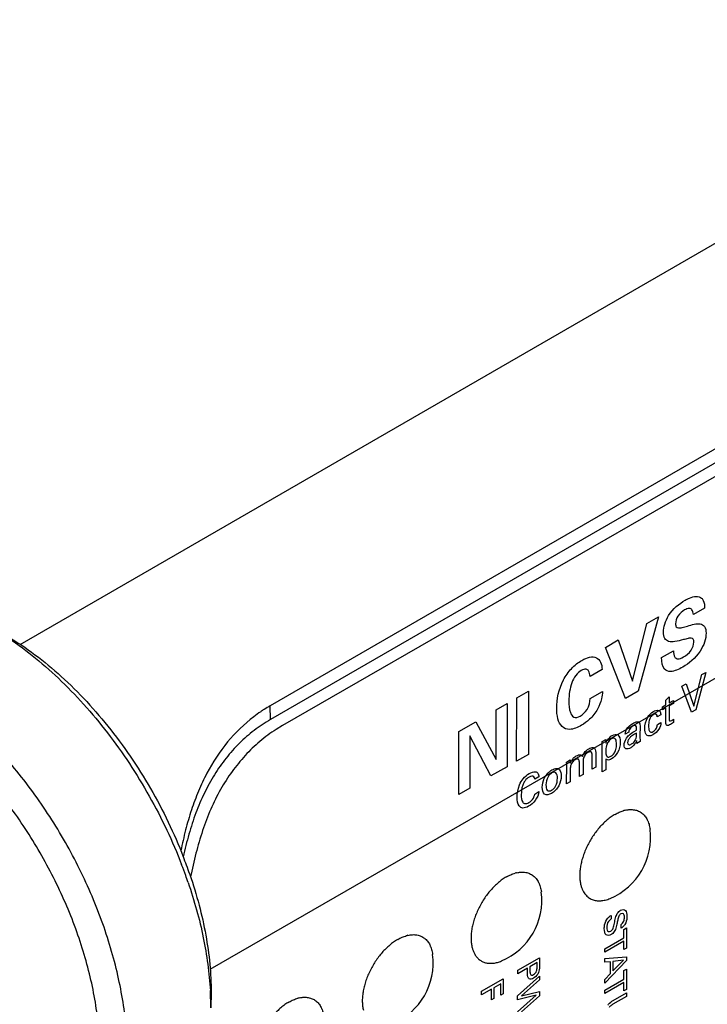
# Model space of a CAD drawing. Header units: inches. Extents: x 0 to 34, y 0 to 22.
# Tile 21 of 74: x 4.7 to 5.6, y 15.3 to 16.5. Entities that reach past the tile are written whole.
import ezdxf

# ---------------------------------------------------------------- set-up
doc = ezdxf.new("R2010")
doc.units = ezdxf.units.IN
doc.header["$LTSCALE"] = 1.87
doc.header["$MEASUREMENT"] = 0
doc.layers.get('0').update_dxf_attribs({"linetype": 'CONTINUOUS'})
doc.layers.add('02___PRT_ALL_AXES', color=7, linetype='CONTINUOUS')

msp = doc.modelspace()

# ---------------------------------------------------------------- linework, layer by layer
at = {"color": 7, "linetype": 'CONTINUOUS'}
for p, q in [((4.6959, 15.7209), (6.1032, 16.5334)), ((6.0783, 16.2513), (5.0211, 15.641)), ((6.0786, 16.2334), (5.0215, 15.6231)), ((6.0765, 16.2133), (5.037, 15.6152)), ((5.0215, 15.6231), (5.0211, 15.641)), ((5.037, 15.6152), (5.0289, 15.6103)), ((4.9163, 15.4222), (4.9165, 15.4214)), ((4.9442, 15.2683), (4.9438, 15.2481))]:
    msp.add_line(p, q, dxfattribs=at)
at = {"color": 40, "linetype": 'CONTINUOUS'}
for p, q in [((5.5862, 15.7681), (5.5716, 15.7597)), ((5.5261, 15.7567), (5.4999, 15.66)), ((5.5111, 15.748), (5.5261, 15.7567)), ((5.4923, 15.673), (5.5111, 15.748)), ((5.4572, 15.717), (5.4738, 15.7266)), ((5.4832, 15.6504), (5.4572, 15.717)), ((5.4738, 15.7266), (5.4923, 15.673)), ((5.5303, 15.7037), (5.5459, 15.7126)), ((5.4528, 15.6881), (5.4373, 15.6791)), ((5.5721, 15.6404), (5.5827, 15.6816)), ((5.5877, 15.6844), (5.5746, 15.6359)), ((5.5827, 15.6816), (5.5877, 15.6844)), ((5.5566, 15.6665), (5.562, 15.6697)), ((5.5691, 15.6328), (5.5566, 15.6665)), ((5.562, 15.6697), (5.5721, 15.6404)), ((5.3417, 15.5689), (5.3418, 15.6512)), ((5.3418, 15.6512), (5.357, 15.6599)), ((5.357, 15.6599), (5.3569, 15.5777)), ((5.4373, 15.6505), (5.4533, 15.6597)), ((5.4999, 15.66), (5.4832, 15.6504)), ((5.5357, 15.6481), (5.5403, 15.6525)), ((5.5403, 15.6525), (5.5403, 15.6448)), ((5.3152, 15.6356), (5.3293, 15.6438)), ((5.3293, 15.6438), (5.3292, 15.5618)), ((5.5313, 15.6396), (5.5357, 15.6422)), ((5.5313, 15.6357), (5.5313, 15.6396)), ((5.5357, 15.6382), (5.5313, 15.6357)), ((5.5356, 15.6192), (5.5357, 15.6382)), ((5.5357, 15.6422), (5.5357, 15.6481)), ((5.5458, 15.644), (5.5402, 15.6409)), ((5.5402, 15.6409), (5.5402, 15.6238)), ((5.5403, 15.6448), (5.5458, 15.648)), ((5.5458, 15.648), (5.5458, 15.644)), ((5.3151, 15.5711), (5.3152, 15.6356)), ((5.5292, 15.6292), (5.5246, 15.6265)), ((5.5746, 15.6359), (5.5691, 15.6328)), ((5.2665, 15.6076), (5.2885, 15.6203)), ((5.2885, 15.6203), (5.3151, 15.5711)), ((5.5022, 15.6151), (5.502, 15.6013)), ((5.5248, 15.6167), (5.5294, 15.6194)), ((5.5457, 15.6193), (5.5419, 15.6167)), ((5.5435, 15.6219), (5.5457, 15.6234)), ((5.5457, 15.6234), (5.5457, 15.6193)), ((5.2664, 15.5256), (5.2665, 15.6076)), ((5.2809, 15.6019), (5.2808, 15.5339)), ((5.3083, 15.5497), (5.2809, 15.6019)), ((5.4876, 15.6068), (5.483, 15.6041)), ((5.4944, 15.6075), (5.4977, 15.6092)), ((5.4977, 15.6055), (5.495, 15.6042)), ((5.502, 15.6013), (5.5024, 15.5944)), ((5.4529, 15.5944), (5.4576, 15.5971)), ((5.4531, 15.5898), (5.4529, 15.5944)), ((5.453, 15.555), (5.4531, 15.5898)), ((5.4576, 15.5971), (5.4577, 15.5924)), ((5.5024, 15.5944), (5.4982, 15.592)), ((5.3569, 15.5777), (5.3417, 15.5689)), ((5.4399, 15.5584), (5.4399, 15.5767)), ((5.4446, 15.5802), (5.4445, 15.5611)), ((5.3292, 15.5618), (5.3083, 15.5497)), ((5.4067, 15.5678), (5.4114, 15.5705)), ((5.4068, 15.5641), (5.4067, 15.5678)), ((5.4067, 15.5393), (5.4068, 15.5641)), ((5.4114, 15.5705), (5.4114, 15.5663)), ((5.4233, 15.5489), (5.4233, 15.5677)), ((5.428, 15.5675), (5.428, 15.5516)), ((5.4445, 15.5611), (5.4399, 15.5584)), ((5.4576, 15.5718), (5.4576, 15.5576)), ((5.3707, 15.5485), (5.3654, 15.5455)), ((5.4114, 15.5582), (5.4114, 15.542)), ((5.428, 15.5516), (5.4233, 15.5489)), ((5.4576, 15.5576), (5.453, 15.555)), ((5.4114, 15.542), (5.4067, 15.5393)), ((5.2808, 15.5339), (5.2664, 15.5256)), ((5.3652, 15.5262), (5.3706, 15.5293)), ((5.4646, 15.3684), (5.4646, 15.3637)), ((5.4776, 15.3517), (5.4776, 15.3565)), ((5.4813, 15.3502), (5.4846, 15.3522)), ((5.4813, 15.3393), (5.4813, 15.3502)), ((5.4846, 15.3522), (5.4846, 15.3257)), ((5.4563, 15.3249), (5.4813, 15.3393)), ((5.4813, 15.3348), (5.4563, 15.3204)), ((5.4813, 15.3238), (5.4813, 15.3348)), ((5.4563, 15.3204), (5.4563, 15.3249)), ((5.4846, 15.3257), (5.4813, 15.3238)), ((5.3431, 15.297), (5.3714, 15.3133)), ((5.3682, 15.307), (5.359, 15.3016)), ((5.3682, 15.3006), (5.3682, 15.307)), ((5.3714, 15.3133), (5.3714, 15.3023)), ((5.4846, 15.3097), (5.4562, 15.2802)), ((5.4563, 15.3121), (5.4846, 15.3146)), ((5.4563, 15.3074), (5.4563, 15.3121)), ((5.4636, 15.3081), (5.4563, 15.3074)), ((5.4636, 15.2929), (5.4636, 15.3081)), ((5.4668, 15.2961), (5.4807, 15.3101)), ((5.4807, 15.3101), (5.4668, 15.3085)), ((5.4668, 15.3085), (5.4668, 15.2961)), ((5.4846, 15.3146), (5.4846, 15.3097)), ((5.3557, 15.2997), (5.3431, 15.2925)), ((5.3431, 15.2925), (5.3431, 15.297)), ((5.3557, 15.2944), (5.3557, 15.2997)), ((5.359, 15.3016), (5.359, 15.2962)), ((5.4562, 15.2851), (5.4636, 15.2929)), ((5.4812, 15.2965), (5.4846, 15.2985)), ((5.4812, 15.2856), (5.4812, 15.2965)), ((5.4846, 15.2985), (5.4845, 15.272)), ((5.2959, 15.2696), (5.3243, 15.2859)), ((5.3209, 15.2793), (5.3121, 15.2742)), ((5.3209, 15.2644), (5.3209, 15.2793)), ((5.3243, 15.2859), (5.3242, 15.2664)), ((5.343, 15.2636), (5.3714, 15.2892)), ((5.3714, 15.2844), (5.348, 15.2639)), ((5.3714, 15.2892), (5.3714, 15.2844)), ((5.4562, 15.2712), (5.4812, 15.2856)), ((5.4562, 15.2802), (5.4562, 15.2851)), ((5.4812, 15.2811), (5.4562, 15.2667)), ((5.4812, 15.2701), (5.4812, 15.2811)), ((5.3088, 15.2723), (5.2959, 15.2649)), ((5.2959, 15.2649), (5.2959, 15.2696)), ((5.3088, 15.2583), (5.3088, 15.2723)), ((5.3121, 15.2742), (5.3121, 15.2602)), ((5.348, 15.2639), (5.3714, 15.2695)), ((5.3714, 15.2695), (5.3713, 15.2639)), ((5.4562, 15.2667), (5.4562, 15.2712)), ((5.4672, 15.2575), (5.4845, 15.2675)), ((5.4845, 15.272), (5.4812, 15.2701)), ((5.4845, 15.2675), (5.4845, 15.2629)), ((5.3121, 15.2602), (5.3088, 15.2583)), ((5.3242, 15.2664), (5.3209, 15.2644)), ((5.3672, 15.2645), (5.343, 15.2587)), ((5.343, 15.243), (5.3672, 15.2645)), ((5.343, 15.2587), (5.343, 15.2636)), ((5.3713, 15.2639), (5.3478, 15.2429)), ((5.4845, 15.2629), (5.467, 15.2528))]:
    msp.add_line(p, q, dxfattribs=at)
at = {"color": 7, "linetype": 'CONTINUOUS'}
for centre, radius, start, end in [((5.112, 15.481), 0.1839, 119.5912, 122.4562), ((5.1165, 15.4742), 0.1921, 124.1061, 127.4055), ((5.1139, 15.478), 0.1876, 122.4527, 124.0989), ((4.301, 15.2007), 0.6484, 19.7887, 21.1115), ((4.3425, 15.2246), 0.6069, 18.9972, 21.2627), ((4.3125, 15.2049), 0.6362, 18.9146, 19.7857), ((4.5256, 15.2471), 0.4182, 2.9, 3.1508), ((4.543, 15.2479), 0.4008, 0.035, 2.9109)]:
    msp.add_arc(centre, radius, start, end, dxfattribs=at)
at = {"color": 40, "linetype": 'CONTINUOUS'}
for points, knots in [([(5.5608, 15.7783), (5.5627, 15.7794), (5.5704, 15.7834), (5.5785, 15.7842), (5.5822, 15.781)], [0, 0, 0, 0, 0.245074, 1, 1, 1, 1]), ([(5.5822, 15.781), (5.5831, 15.7802), (5.5856, 15.7769), (5.5862, 15.7718), (5.5862, 15.7681)], [0, 0, 0, 0, 0.324226, 1, 1, 1, 1]), ([(5.5326, 15.7368), (5.5326, 15.74), (5.5337, 15.7473), (5.5417, 15.7648), (5.5533, 15.774), (5.5608, 15.7783)], [0, 0, 0, 0, 0.214984, 0.432856, 1, 1, 1, 1]), ([(5.5716, 15.7597), (5.5714, 15.7621), (5.5705, 15.7661), (5.566, 15.7683), (5.5622, 15.7668), (5.5601, 15.7656)], [0, 0, 0, 0, 0.374963, 0.638684, 1, 1, 1, 1]), ([(5.5601, 15.7656), (5.5571, 15.7639), (5.551, 15.759), (5.5484, 15.7507), (5.5484, 15.7477)], [0, 0, 0, 0, 0.537039, 1, 1, 1, 1]), ([(5.5484, 15.7477), (5.5484, 15.7461), (5.5489, 15.7431), (5.5525, 15.7419), (5.5576, 15.7429), (5.5615, 15.7441), (5.5638, 15.7447)], [0, 0, 0, 0, 0.205126, 0.399498, 0.6559, 1, 1, 1, 1]), ([(5.5638, 15.7447), (5.5668, 15.7456), (5.5726, 15.7473), (5.5806, 15.7482), (5.587, 15.7449), (5.5881, 15.7389), (5.5881, 15.7355)], [0, 0, 0, 0, 0.269839, 0.517906, 0.744709, 1, 1, 1, 1]), ([(5.5587, 15.727), (5.555, 15.7259), (5.5482, 15.7242), (5.5395, 15.7239), (5.5336, 15.7279), (5.5326, 15.7336), (5.5326, 15.7368)], [0, 0, 0, 0, 0.318598, 0.570257, 0.779285, 1, 1, 1, 1]), ([(5.5881, 15.7355), (5.5881, 15.7319), (5.5868, 15.7239), (5.5776, 15.7056), (5.5656, 15.6959), (5.5578, 15.6914)], [0, 0, 0, 0, 0.218797, 0.4411, 1, 1, 1, 1]), ([(5.5722, 15.7237), (5.5722, 15.7252), (5.5718, 15.728), (5.5687, 15.7295), (5.5642, 15.7286), (5.5607, 15.7275), (5.5587, 15.727)], [0, 0, 0, 0, 0.216879, 0.411606, 0.662281, 1, 1, 1, 1]), ([(5.5587, 15.7045), (5.5621, 15.7065), (5.5688, 15.7114), (5.5722, 15.7206), (5.5722, 15.7237)], [0, 0, 0, 0, 0.55831, 1, 1, 1, 1]), ([(5.4264, 15.7001), (5.4331, 15.7039), (5.4471, 15.7079), (5.4528, 15.6953), (5.4528, 15.6881)], [0, 0, 0, 0, 0.519401, 1, 1, 1, 1]), ([(5.5578, 15.6914), (5.5525, 15.6883), (5.5433, 15.6841), (5.5316, 15.6878), (5.5304, 15.6979), (5.5303, 15.7037)], [0, 0, 0, 0, 0.383404, 0.636891, 1, 1, 1, 1]), ([(5.5459, 15.7126), (5.5458, 15.7095), (5.5462, 15.7041), (5.5515, 15.7011), (5.5561, 15.703), (5.5587, 15.7045)], [0, 0, 0, 0, 0.382377, 0.637235, 1, 1, 1, 1]), ([(5.3938, 15.6381), (5.3938, 15.6491), (5.3975, 15.6686), (5.4128, 15.6904), (5.4218, 15.6974), (5.4264, 15.7001)], [0, 0, 0, 0, 0.518129, 0.749842, 1, 1, 1, 1]), ([(5.4258, 15.6869), (5.4233, 15.6855), (5.418, 15.6809), (5.4128, 15.6703), (5.4102, 15.6589), (5.4097, 15.6512), (5.4097, 15.6472)], [0, 0, 0, 0, 0.220532, 0.440099, 0.69859, 1, 1, 1, 1]), ([(5.4373, 15.6791), (5.437, 15.6818), (5.4362, 15.6862), (5.4319, 15.6895), (5.4279, 15.6881), (5.4258, 15.6869)], [0, 0, 0, 0, 0.395536, 0.663604, 1, 1, 1, 1]), ([(5.4533, 15.6597), (5.4532, 15.6566), (5.4526, 15.6492), (5.4493, 15.641), (5.4469, 15.6368)], [0, 0, 0, 0, 0.429241, 1, 1, 1, 1]), ([(5.4262, 15.6156), (5.4209, 15.6126), (5.4111, 15.6087), (5.3966, 15.614), (5.3938, 15.6284), (5.3938, 15.6381)], [0, 0, 0, 0, 0.290828, 0.529577, 1, 1, 1, 1]), ([(5.4097, 15.6472), (5.4097, 15.6419), (5.4103, 15.6335), (5.4152, 15.6249), (5.4215, 15.6258), (5.4245, 15.6276)], [0, 0, 0, 0, 0.438692, 0.71037, 1, 1, 1, 1]), ([(5.4245, 15.6276), (5.4276, 15.6294), (5.4349, 15.6363), (5.4372, 15.6462), (5.4373, 15.6505)], [0, 0, 0, 0, 0.455451, 1, 1, 1, 1]), ([(5.4469, 15.6368), (5.4441, 15.6318), (5.4373, 15.6231), (5.4297, 15.6177), (5.4262, 15.6156)], [0, 0, 0, 0, 0.534546, 1, 1, 1, 1]), ([(5.5084, 15.6117), (5.5084, 15.616), (5.5102, 15.6254), (5.517, 15.632), (5.5196, 15.6335)], [0, 0, 0, 0, 0.583829, 1, 1, 1, 1]), ([(5.5197, 15.6296), (5.5184, 15.6289), (5.5158, 15.6266), (5.5135, 15.6209), (5.5133, 15.6173), (5.5133, 15.6152)], [0, 0, 0, 0, 0.307108, 0.571956, 1, 1, 1, 1]), ([(5.5196, 15.6335), (5.5201, 15.6338), (5.5229, 15.6352), (5.5258, 15.6355), (5.5272, 15.6344)], [0, 0, 0, 0, 0.187904, 1, 1, 1, 1]), ([(5.5246, 15.6265), (5.5245, 15.6277), (5.5241, 15.6306), (5.5212, 15.6305), (5.5197, 15.6296)], [0, 0, 0, 0, 0.402102, 1, 1, 1, 1]), ([(5.5272, 15.6344), (5.5276, 15.6341), (5.5288, 15.6328), (5.5291, 15.6307), (5.5292, 15.6292)], [0, 0, 0, 0, 0.317782, 1, 1, 1, 1]), ([(5.4926, 15.6144), (5.491, 15.6136), (5.4882, 15.611), (5.4876, 15.6078), (5.4876, 15.6068)], [0, 0, 0, 0, 0.639192, 1, 1, 1, 1]), ([(5.4927, 15.6181), (5.4936, 15.6186), (5.4967, 15.6202), (5.5003, 15.6207), (5.5014, 15.619)], [0, 0, 0, 0, 0.279791, 1, 1, 1, 1]), ([(5.4977, 15.6092), (5.4977, 15.61), (5.4977, 15.6121), (5.4976, 15.6144), (5.4968, 15.615)], [0, 0, 0, 0, 0.357168, 1, 1, 1, 1]), ([(5.5014, 15.619), (5.5016, 15.6187), (5.5021, 15.6176), (5.5022, 15.6161), (5.5022, 15.6151)], [0, 0, 0, 0, 0.295152, 1, 1, 1, 1]), ([(5.5133, 15.6152), (5.5133, 15.6126), (5.5134, 15.6087), (5.5162, 15.6062), (5.5183, 15.6069), (5.5194, 15.6075)], [0, 0, 0, 0, 0.534177, 0.756826, 1, 1, 1, 1]), ([(5.5294, 15.6194), (5.5293, 15.6167), (5.5272, 15.6097), (5.522, 15.6049), (5.5194, 15.6035)], [0, 0, 0, 0, 0.472747, 1, 1, 1, 1]), ([(5.5194, 15.6075), (5.5209, 15.6083), (5.5239, 15.6114), (5.5247, 15.6153), (5.5248, 15.6167)], [0, 0, 0, 0, 0.541842, 1, 1, 1, 1]), ([(5.5419, 15.6167), (5.5403, 15.6158), (5.5366, 15.6139), (5.5356, 15.6175), (5.5356, 15.6192)], [0, 0, 0, 0, 0.522616, 1, 1, 1, 1]), ([(5.5402, 15.6238), (5.5402, 15.6229), (5.5403, 15.6207), (5.5425, 15.6213), (5.5435, 15.6219)], [0, 0, 0, 0, 0.408444, 1, 1, 1, 1]), ([(5.4577, 15.5924), (5.4582, 15.5938), (5.4604, 15.598), (5.4638, 15.6011), (5.4661, 15.6024)], [0, 0, 0, 0, 0.313261, 1, 1, 1, 1]), ([(5.4661, 15.6024), (5.4687, 15.6039), (5.4751, 15.6047), (5.4764, 15.5976), (5.4764, 15.5936)], [0, 0, 0, 0, 0.429154, 1, 1, 1, 1]), ([(5.4815, 15.5898), (5.4815, 15.5905), (5.4817, 15.5939), (5.4838, 15.5982), (5.4858, 15.6007)], [0, 0, 0, 0, 0.193714, 1, 1, 1, 1]), ([(5.483, 15.6041), (5.483, 15.6045), (5.4832, 15.6065), (5.4838, 15.6088), (5.4847, 15.6105)], [0, 0, 0, 0, 0.207696, 1, 1, 1, 1]), ([(5.4858, 15.6007), (5.4865, 15.6015), (5.4893, 15.6043), (5.4922, 15.6062), (5.4944, 15.6075)], [0, 0, 0, 0, 0.268007, 1, 1, 1, 1]), ([(5.495, 15.6042), (5.4933, 15.6032), (5.4906, 15.6014), (5.487, 15.5974), (5.4861, 15.5945), (5.4861, 15.5933)], [0, 0, 0, 0, 0.458405, 0.72489, 1, 1, 1, 1]), ([(5.4965, 15.5974), (5.4967, 15.5979), (5.4977, 15.6008), (5.4976, 15.6035), (5.4977, 15.6055)], [0, 0, 0, 0, 0.206406, 1, 1, 1, 1]), ([(5.5113, 15.6025), (5.5109, 15.6028), (5.5089, 15.6048), (5.5084, 15.6085), (5.5084, 15.6117)], [0, 0, 0, 0, 0.183484, 1, 1, 1, 1]), ([(5.5194, 15.6035), (5.5189, 15.6032), (5.516, 15.6017), (5.5129, 15.6014), (5.5113, 15.6025)], [0, 0, 0, 0, 0.18252, 1, 1, 1, 1]), ([(5.4355, 15.5852), (5.4376, 15.5863), (5.4426, 15.5881), (5.4446, 15.5832), (5.4446, 15.5802)], [0, 0, 0, 0, 0.43825, 1, 1, 1, 1]), ([(5.4648, 15.5978), (5.4634, 15.5969), (5.4605, 15.5945), (5.4577, 15.5881), (5.4575, 15.5842), (5.4575, 15.5819)], [0, 0, 0, 0, 0.317105, 0.57799, 1, 1, 1, 1]), ([(5.4716, 15.5912), (5.4716, 15.5936), (5.4713, 15.5973), (5.4682, 15.5992), (5.466, 15.5984), (5.4648, 15.5978)], [0, 0, 0, 0, 0.497636, 0.728415, 1, 1, 1, 1]), ([(5.4764, 15.5936), (5.4764, 15.5895), (5.4748, 15.5804), (5.468, 15.5735), (5.4652, 15.5719)], [0, 0, 0, 0, 0.556725, 1, 1, 1, 1]), ([(5.4696, 15.5811), (5.47, 15.5821), (5.4713, 15.5856), (5.4716, 15.589), (5.4716, 15.5912)], [0, 0, 0, 0, 0.277852, 1, 1, 1, 1]), ([(5.4902, 15.5864), (5.4879, 15.5851), (5.4833, 15.5836), (5.4815, 15.5877), (5.4815, 15.5898)], [0, 0, 0, 0, 0.54735, 1, 1, 1, 1]), ([(5.4861, 15.5933), (5.4861, 15.5921), (5.487, 15.5897), (5.4898, 15.5904), (5.4912, 15.5913)], [0, 0, 0, 0, 0.398667, 1, 1, 1, 1]), ([(5.4978, 15.596), (5.4969, 15.5937), (5.4946, 15.5895), (5.4914, 15.5872), (5.4902, 15.5864)], [0, 0, 0, 0, 0.585625, 1, 1, 1, 1]), ([(5.4912, 15.5913), (5.4918, 15.5916), (5.4938, 15.5929), (5.4957, 15.5955), (5.4965, 15.5974)], [0, 0, 0, 0, 0.275887, 1, 1, 1, 1]), ([(5.4114, 15.5663), (5.4123, 15.5686), (5.4147, 15.5727), (5.4179, 15.575), (5.4192, 15.5757)], [0, 0, 0, 0, 0.580851, 1, 1, 1, 1]), ([(5.4192, 15.5757), (5.4212, 15.5769), (5.4247, 15.5781), (5.4267, 15.576), (5.4272, 15.575)], [0, 0, 0, 0, 0.612162, 1, 1, 1, 1]), ([(5.4272, 15.575), (5.4279, 15.5766), (5.43, 15.5809), (5.4335, 15.584), (5.4355, 15.5852)], [0, 0, 0, 0, 0.376941, 1, 1, 1, 1]), ([(5.4291, 15.5743), (5.4282, 15.5724), (5.428, 15.57), (5.428, 15.5679), (5.428, 15.5675)], [0, 0, 0, 0, 0.802822, 1, 1, 1, 1]), ([(5.4344, 15.5803), (5.4337, 15.5799), (5.4317, 15.5785), (5.4299, 15.576), (5.4291, 15.5743)], [0, 0, 0, 0, 0.335183, 1, 1, 1, 1]), ([(5.4391, 15.5805), (5.4389, 15.5808), (5.4377, 15.5816), (5.4358, 15.5811), (5.4344, 15.5803)], [0, 0, 0, 0, 0.207089, 1, 1, 1, 1]), ([(5.4399, 15.5767), (5.4399, 15.5772), (5.4399, 15.5787), (5.4395, 15.58), (5.4391, 15.5805)], [0, 0, 0, 0, 0.364912, 1, 1, 1, 1]), ([(5.4575, 15.5819), (5.4575, 15.5797), (5.4577, 15.5762), (5.4605, 15.5737), (5.4631, 15.5746), (5.4644, 15.5753)], [0, 0, 0, 0, 0.447217, 0.694847, 1, 1, 1, 1]), ([(5.4644, 15.5753), (5.4647, 15.5756), (5.4667, 15.5768), (5.4687, 15.5791), (5.4696, 15.5811)], [0, 0, 0, 0, 0.187437, 1, 1, 1, 1]), ([(5.4179, 15.5709), (5.4172, 15.5705), (5.4152, 15.5689), (5.4133, 15.5664), (5.4125, 15.5646)], [0, 0, 0, 0, 0.342143, 1, 1, 1, 1]), ([(5.4233, 15.5677), (5.4233, 15.5693), (5.4225, 15.5724), (5.4194, 15.5717), (5.4179, 15.5709)], [0, 0, 0, 0, 0.482911, 1, 1, 1, 1]), ([(5.4652, 15.5719), (5.4643, 15.5714), (5.4615, 15.57), (5.4587, 15.5704), (5.4576, 15.5718)], [0, 0, 0, 0, 0.292491, 1, 1, 1, 1]), ([(5.3424, 15.5224), (5.3424, 15.5272), (5.3436, 15.5356), (5.3502, 15.5472), (5.3553, 15.5513), (5.358, 15.5528)], [0, 0, 0, 0, 0.460673, 0.705841, 1, 1, 1, 1]), ([(5.3578, 15.5482), (5.356, 15.5471), (5.3524, 15.5441), (5.3482, 15.5353), (5.3477, 15.5292), (5.3477, 15.5254)], [0, 0, 0, 0, 0.271027, 0.51105, 1, 1, 1, 1]), ([(5.3654, 15.5455), (5.3652, 15.5468), (5.3642, 15.5504), (5.3601, 15.5495), (5.3578, 15.5482)], [0, 0, 0, 0, 0.355864, 1, 1, 1, 1]), ([(5.358, 15.5528), (5.3607, 15.5544), (5.3652, 15.556), (5.3697, 15.5537), (5.3706, 15.5504), (5.3707, 15.5485)], [0, 0, 0, 0, 0.461483, 0.708742, 1, 1, 1, 1]), ([(5.375, 15.535), (5.375, 15.5386), (5.3765, 15.5479), (5.3839, 15.5555), (5.3875, 15.5575)], [0, 0, 0, 0, 0.462542, 1, 1, 1, 1]), ([(5.3875, 15.5536), (5.3858, 15.5526), (5.381, 15.5478), (5.3798, 15.5412), (5.3798, 15.5381)], [0, 0, 0, 0, 0.394322, 1, 1, 1, 1]), ([(5.3996, 15.5495), (5.3996, 15.5458), (5.3978, 15.5363), (5.3905, 15.529), (5.3871, 15.5271)], [0, 0, 0, 0, 0.491175, 1, 1, 1, 1]), ([(5.3875, 15.5575), (5.3896, 15.5587), (5.3934, 15.5602), (5.3986, 15.5579), (5.3996, 15.5529), (5.3996, 15.5495)], [0, 0, 0, 0, 0.312519, 0.56019, 1, 1, 1, 1]), ([(5.3947, 15.5469), (5.3947, 15.5497), (5.3941, 15.5549), (5.3894, 15.5547), (5.3875, 15.5536)], [0, 0, 0, 0, 0.559073, 1, 1, 1, 1]), ([(5.3798, 15.5381), (5.3798, 15.5354), (5.3804, 15.5301), (5.3851, 15.5299), (5.3872, 15.5311)], [0, 0, 0, 0, 0.521396, 1, 1, 1, 1]), ([(5.3872, 15.5311), (5.389, 15.5322), (5.3938, 15.5373), (5.3947, 15.5438), (5.3947, 15.5469)], [0, 0, 0, 0, 0.403643, 1, 1, 1, 1]), ([(5.3477, 15.5254), (5.3477, 15.5217), (5.3481, 15.5162), (5.3526, 15.513), (5.356, 15.5142), (5.3577, 15.5151)], [0, 0, 0, 0, 0.50218, 0.733021, 1, 1, 1, 1]), ([(5.3706, 15.5293), (5.3703, 15.5257), (5.3666, 15.5169), (5.3603, 15.512), (5.3573, 15.5103)], [0, 0, 0, 0, 0.497471, 1, 1, 1, 1]), ([(5.3634, 15.5209), (5.3637, 15.5214), (5.3646, 15.5232), (5.365, 15.525), (5.3652, 15.5262)], [0, 0, 0, 0, 0.315456, 1, 1, 1, 1]), ([(5.3871, 15.5271), (5.3838, 15.5252), (5.3767, 15.524), (5.375, 15.5313), (5.375, 15.535)], [0, 0, 0, 0, 0.505895, 1, 1, 1, 1]), ([(5.3573, 15.5103), (5.3547, 15.5088), (5.3497, 15.507), (5.3434, 15.511), (5.3424, 15.5178), (5.3424, 15.5224)], [0, 0, 0, 0, 0.299553, 0.545525, 1, 1, 1, 1]), ([(5.4714, 15.3684), (5.4717, 15.3693), (5.4731, 15.372), (5.4754, 15.3742), (5.4769, 15.375)], [0, 0, 0, 0, 0.295757, 1, 1, 1, 1]), ([(5.4773, 15.3705), (5.4763, 15.3699), (5.4738, 15.3671), (5.4734, 15.3639), (5.4731, 15.3621)], [0, 0, 0, 0, 0.422013, 1, 1, 1, 1]), ([(5.4769, 15.375), (5.4793, 15.3764), (5.4844, 15.3759), (5.4852, 15.3703), (5.4852, 15.3673)], [0, 0, 0, 0, 0.483208, 1, 1, 1, 1]), ([(5.4819, 15.3658), (5.4819, 15.3677), (5.4815, 15.3711), (5.4786, 15.3712), (5.4773, 15.3705)], [0, 0, 0, 0, 0.560209, 1, 1, 1, 1]), ([(5.4557, 15.3512), (5.4557, 15.3519), (5.4558, 15.3556), (5.4569, 15.3603), (5.4589, 15.3632)], [0, 0, 0, 0, 0.208171, 1, 1, 1, 1]), ([(5.4589, 15.3632), (5.4594, 15.3639), (5.4611, 15.3661), (5.4632, 15.3676), (5.4646, 15.3684)], [0, 0, 0, 0, 0.303442, 1, 1, 1, 1]), ([(5.4646, 15.3637), (5.4634, 15.3629), (5.4597, 15.3601), (5.459, 15.3549), (5.459, 15.3526)], [0, 0, 0, 0, 0.373069, 1, 1, 1, 1]), ([(5.464, 15.3478), (5.4653, 15.3485), (5.4682, 15.3523), (5.4684, 15.356), (5.4688, 15.3581)], [0, 0, 0, 0, 0.423633, 1, 1, 1, 1]), ([(5.4688, 15.3581), (5.4691, 15.3593), (5.4697, 15.3627), (5.4704, 15.3662), (5.4714, 15.3684)], [0, 0, 0, 0, 0.358243, 1, 1, 1, 1]), ([(5.4731, 15.3621), (5.4728, 15.3604), (5.472, 15.3564), (5.4711, 15.3522), (5.4701, 15.3499)], [0, 0, 0, 0, 0.433589, 1, 1, 1, 1]), ([(5.4776, 15.3565), (5.4789, 15.3573), (5.4817, 15.3608), (5.4819, 15.3643), (5.4819, 15.3658)], [0, 0, 0, 0, 0.498649, 1, 1, 1, 1]), ([(5.4824, 15.3565), (5.482, 15.3559), (5.4806, 15.3539), (5.4788, 15.3525), (5.4776, 15.3517)], [0, 0, 0, 0, 0.308743, 1, 1, 1, 1]), ([(5.4852, 15.3673), (5.4852, 15.3667), (5.4851, 15.3633), (5.4841, 15.3593), (5.4824, 15.3565)], [0, 0, 0, 0, 0.201896, 1, 1, 1, 1]), ([(5.4645, 15.3433), (5.4622, 15.342), (5.4567, 15.3418), (5.4557, 15.3478), (5.4557, 15.3512)], [0, 0, 0, 0, 0.443272, 1, 1, 1, 1]), ([(5.459, 15.3526), (5.459, 15.3503), (5.4598, 15.3466), (5.463, 15.3472), (5.464, 15.3478)], [0, 0, 0, 0, 0.643412, 1, 1, 1, 1]), ([(5.4701, 15.3499), (5.4697, 15.349), (5.4682, 15.3462), (5.4659, 15.3442), (5.4645, 15.3433)], [0, 0, 0, 0, 0.325476, 1, 1, 1, 1]), ([(5.3581, 15.2859), (5.3577, 15.2861), (5.3558, 15.2878), (5.3557, 15.2915), (5.3557, 15.2944)], [0, 0, 0, 0, 0.177365, 1, 1, 1, 1]), ([(5.359, 15.2962), (5.359, 15.2946), (5.359, 15.2919), (5.3611, 15.2902), (5.3628, 15.2909), (5.3638, 15.2914)], [0, 0, 0, 0, 0.463643, 0.699549, 1, 1, 1, 1]), ([(5.3638, 15.2914), (5.3652, 15.2923), (5.3683, 15.2958), (5.3682, 15.2992), (5.3682, 15.3006)], [0, 0, 0, 0, 0.545586, 1, 1, 1, 1]), ([(5.3714, 15.3023), (5.3714, 15.3014), (5.3714, 15.2983), (5.3705, 15.2944), (5.3691, 15.2921)], [0, 0, 0, 0, 0.293054, 1, 1, 1, 1]), ([(5.4601, 15.2515), (5.4604, 15.252), (5.4626, 15.2547), (5.4652, 15.2563), (5.4672, 15.2575)], [0, 0, 0, 0, 0.164946, 1, 1, 1, 1]), ([(5.467, 15.2528), (5.4663, 15.2524), (5.4646, 15.2514), (5.4628, 15.2497), (5.4619, 15.2484)], [0, 0, 0, 0, 0.369365, 1, 1, 1, 1])]:
    msp.add_open_spline(points, degree=3, knots=knots, dxfattribs=at)
at = {"color": 7, "linetype": 'CONTINUOUS'}
for points, knots in [([(4.6756, 15.7336), (4.6877, 15.7266), (4.7117, 15.7108), (4.746, 15.683), (4.7791, 15.6508), (4.8105, 15.6148), (4.8395, 15.5756), (4.8659, 15.5337), (4.889, 15.4901), (4.9021, 15.4599), (4.908, 15.4447)], [0, 0, 0, 0, 0.110813, 0.228062, 0.350689, 0.477591, 0.607432, 0.738769, 0.87012, 1, 1, 1, 1]), ([(4.6766, 15.7318), (4.6886, 15.7239), (4.7125, 15.7066), (4.7464, 15.6768), (4.7791, 15.6431), (4.8099, 15.606), (4.8384, 15.566), (4.8643, 15.5237), (4.887, 15.4798), (4.9, 15.4495), (4.9059, 15.4343)], [0, 0, 0, 0, 0.11302, 0.231602, 0.354829, 0.481663, 0.610887, 0.741222, 0.871361, 1, 1, 1, 1]), ([(4.8351, 15.1884), (4.8351, 15.1993), (4.8342, 15.2217), (4.83, 15.2558), (4.8232, 15.2908), (4.8138, 15.3264), (4.802, 15.3622), (4.7877, 15.398), (4.7711, 15.4332), (4.7525, 15.4678), (4.7319, 15.5012), (4.7096, 15.5331), (4.6858, 15.5634), (4.6608, 15.5916), (4.6346, 15.6175), (4.6077, 15.6409), (4.5803, 15.6615), (4.5613, 15.6735), (4.5519, 15.679)], [0, 0, 0, 0, 0.05581, 0.114176, 0.174787, 0.237348, 0.301541, 0.366986, 0.433277, 0.499994, 0.566711, 0.633002, 0.698448, 0.762643, 0.825206, 0.885819, 0.944187, 1, 1, 1, 1]), ([(4.7993, 15.1886), (4.7993, 15.1989), (4.7984, 15.2199), (4.7946, 15.2518), (4.7882, 15.2845), (4.7794, 15.3178), (4.7683, 15.3514), (4.7549, 15.3848), (4.7394, 15.4178), (4.722, 15.4501), (4.7027, 15.4814), (4.6819, 15.5113), (4.6596, 15.5396), (4.6361, 15.566), (4.6117, 15.5903), (4.5865, 15.6122), (4.5608, 15.6315), (4.5431, 15.6428), (4.5342, 15.6479)], [0, 0, 0, 0, 0.05581, 0.114176, 0.174787, 0.237348, 0.301541, 0.366986, 0.433277, 0.499994, 0.566711, 0.633002, 0.698448, 0.762643, 0.825206, 0.885819, 0.944187, 1, 1, 1, 1]), ([(4.9998, 15.6268), (4.9872, 15.6172), (4.964, 15.5946), (4.9417, 15.5604), (4.9274, 15.53), (4.9182, 15.5053), (4.9107, 15.4793), (4.9067, 15.4614), (4.9048, 15.4523)], [0, 0, 0, 0, 0.233294, 0.474435, 0.600027, 0.729505, 0.862929, 1, 1, 1, 1]), ([(5.0215, 15.6231), (5.0141, 15.6188), (4.9999, 15.6094), (4.9805, 15.5925), (4.9632, 15.5731), (4.948, 15.5514), (4.9349, 15.5274), (4.9239, 15.5014), (4.9149, 15.4737), (4.9102, 15.4545), (4.908, 15.4447)], [0, 0, 0, 0, 0.117049, 0.234244, 0.352852, 0.474118, 0.598937, 0.728006, 0.861764, 1, 1, 1, 1]), ([(5.0289, 15.6103), (5.0215, 15.6055), (5.0073, 15.5951), (4.988, 15.5766), (4.9708, 15.5555), (4.9559, 15.532), (4.9432, 15.5062), (4.9327, 15.4784), (4.9241, 15.4489), (4.9196, 15.4286), (4.9175, 15.4183)], [0, 0, 0, 0, 0.115414, 0.231733, 0.350039, 0.471427, 0.596836, 0.726848, 0.861475, 1, 1, 1, 1]), ([(4.9165, 15.4214), (4.921, 15.4084), (4.9289, 15.3824), (4.9376, 15.3434), (4.943, 15.3054), (4.9442, 15.2805), (4.9442, 15.2683)], [0, 0, 0, 0, 0.264812, 0.520889, 0.76653, 1, 1, 1, 1]), ([(4.9143, 15.4111), (4.9224, 15.3876), (4.9353, 15.3411), (4.9419, 15.2933), (4.9432, 15.2701)], [0, 0, 0, 0, 0.516882, 1, 1, 1, 1])]:
    msp.add_open_spline(points, degree=3, knots=knots, dxfattribs=at)
at = {"color": 40, "linetype": 'CONTINUOUS'}
for points in [[(5.4847, 15.6105), (5.4866, 15.614), (5.4899, 15.6165), (5.4927, 15.6181)], [(5.4968, 15.615), (5.4959, 15.6159), (5.4941, 15.6153), (5.4926, 15.6144)], [(5.4982, 15.592), (5.4979, 15.5932), (5.4978, 15.5946), (5.4978, 15.596)], [(5.4125, 15.5646), (5.4115, 15.5625), (5.4114, 15.5602), (5.4114, 15.5582)], [(5.3577, 15.5151), (5.3597, 15.5163), (5.362, 15.5184), (5.3634, 15.5209)], [(5.3691, 15.2921), (5.3677, 15.2897), (5.3656, 15.2877), (5.3636, 15.2865)], [(5.3636, 15.2865), (5.3616, 15.2854), (5.3595, 15.2851), (5.3581, 15.2859)]]:
    msp.add_open_spline(points, degree=3, dxfattribs=at)
at = {"layer": '02___PRT_ALL_AXES', "color": 7, "linetype": 'CONTINUOUS'}
msp.add_line((4.9428, 15.2986), (5.9882, 15.9002), dxfattribs=at)
for centre, radius, start, end in [((5.4924, 15.4648), 0.0414, 105.5665, 107.1635), ((5.4918, 15.467), 0.0392, 102.8643, 105.5658), ((5.4305, 15.4693), 0.0854, 292.6138, 7.383), ((5.3503, 15.3856), 0.0392, 102.8643, 105.5658), ((5.4669, 15.4184), 0.043, 190.5373, 194.3857), ((5.4632, 15.4175), 0.0392, 194.4299, 197.0925), ((5.2891, 15.3879), 0.0854, 292.6138, 7.3831), ((5.2089, 15.3042), 0.0392, 102.8643, 105.5658), ((5.3218, 15.3361), 0.0392, 194.4299, 197.0925), ((5.1477, 15.3066), 0.0854, 292.6138, 7.383), ((5.0675, 15.2228), 0.0392, 102.8643, 105.5658)]:
    msp.add_arc(centre, radius, start, end, dxfattribs=at)
for points, knots in [([(5.4697, 15.4998), (5.4689, 15.4993), (5.4671, 15.4982), (5.4637, 15.4959), (5.4595, 15.4927), (5.4547, 15.4883), (5.45, 15.4834), (5.4456, 15.478), (5.4414, 15.4723), (5.4376, 15.4663), (5.4342, 15.46), (5.4312, 15.4536), (5.4287, 15.4471), (5.4266, 15.4406), (5.4253, 15.4352), (5.4246, 15.4309), (5.4242, 15.4278), (5.4239, 15.4247), (5.4237, 15.4217), (5.4237, 15.4188), (5.4239, 15.4151), (5.4243, 15.4123), (5.4246, 15.4105)], [0, 0, 0, 0, 0.028152, 0.05706, 0.116947, 0.179333, 0.243833, 0.309984, 0.377283, 0.4452, 0.513188, 0.580698, 0.647194, 0.712165, 0.775139, 0.80575, 0.835712, 0.864984, 0.893532, 0.921326, 0.948346, 1, 1, 1, 1]), ([(5.4697, 15.4998), (5.4706, 15.5003), (5.4723, 15.5012), (5.4757, 15.5028), (5.4784, 15.5039), (5.4801, 15.5044)], [0, 0, 0, 0, 0.261649, 0.515698, 1, 1, 1, 1]), ([(5.483, 15.5052), (5.484, 15.5054), (5.4856, 15.5057), (5.4876, 15.5059), (5.4896, 15.5061), (5.492, 15.506), (5.4948, 15.5057), (5.4975, 15.5051), (5.5001, 15.5041), (5.5025, 15.5029), (5.5047, 15.5014), (5.5067, 15.4996), (5.5086, 15.4975), (5.5102, 15.4952), (5.5114, 15.4931), (5.5123, 15.4913), (5.5131, 15.4894), (5.5139, 15.4869), (5.5147, 15.4837), (5.5151, 15.4814), (5.5152, 15.4803)], [0, 0, 0, 0, 0.067098, 0.099662, 0.131604, 0.193747, 0.253898, 0.312487, 0.37001, 0.427014, 0.484071, 0.541751, 0.600592, 0.66108, 0.723631, 0.755798, 0.7886, 0.856203, 0.926637, 1, 1, 1, 1]), ([(5.3283, 15.4184), (5.3292, 15.4189), (5.3312, 15.42), (5.3349, 15.4217), (5.3379, 15.4228), (5.3398, 15.4233)], [0, 0, 0, 0, 0.263042, 0.517566, 1, 1, 1, 1]), ([(5.3416, 15.4238), (5.3426, 15.424), (5.3442, 15.4243), (5.3462, 15.4245), (5.3482, 15.4247), (5.3506, 15.4246), (5.3534, 15.4243), (5.3561, 15.4237), (5.3586, 15.4228), (5.361, 15.4215), (5.3633, 15.42), (5.3653, 15.4182), (5.3672, 15.4162), (5.3688, 15.4138), (5.37, 15.4117), (5.3709, 15.4099), (5.3717, 15.408), (5.3725, 15.4055), (5.3733, 15.4023), (5.3737, 15.4), (5.3738, 15.3989)], [0, 0, 0, 0, 0.067098, 0.099662, 0.131604, 0.193747, 0.253898, 0.312487, 0.37001, 0.427014, 0.484071, 0.541751, 0.600592, 0.66108, 0.723631, 0.755798, 0.7886, 0.856203, 0.926637, 1, 1, 1, 1]), ([(5.3283, 15.4184), (5.3274, 15.4179), (5.3256, 15.4168), (5.3221, 15.4144), (5.3178, 15.411), (5.3128, 15.4064), (5.3079, 15.4013), (5.3034, 15.3957), (5.2992, 15.3897), (5.2953, 15.3834), (5.2919, 15.3769), (5.2889, 15.3702), (5.2865, 15.3634), (5.2846, 15.3567), (5.2832, 15.3501), (5.2825, 15.3447), (5.2823, 15.3405), (5.2823, 15.3375), (5.2825, 15.3345), (5.2828, 15.3308), (5.2833, 15.3281), (5.2838, 15.3263)], [0, 0, 0, 0, 0.028369, 0.057525, 0.117984, 0.181022, 0.246216, 0.313059, 0.381004, 0.449476, 0.517881, 0.58563, 0.652152, 0.716908, 0.779408, 0.839234, 0.868045, 0.896072, 0.923293, 0.949693, 1, 1, 1, 1]), ([(5.4257, 15.406), (5.426, 15.4049), (5.4265, 15.4035), (5.4274, 15.4016), (5.4282, 15.3998), (5.4295, 15.3977), (5.4312, 15.3955), (5.4331, 15.3934), (5.4351, 15.3917), (5.4374, 15.3902), (5.4398, 15.3891), (5.4424, 15.3882), (5.4451, 15.3876), (5.4479, 15.3873), (5.4504, 15.3874), (5.4524, 15.3875), (5.4544, 15.3878), (5.457, 15.3883), (5.4602, 15.3892), (5.4623, 15.39), (5.4634, 15.3905)], [0, 0, 0, 0, 0.067116, 0.099688, 0.131637, 0.193791, 0.253951, 0.312545, 0.370069, 0.427071, 0.484124, 0.541798, 0.600631, 0.661112, 0.723654, 0.755818, 0.788617, 0.856211, 0.926634, 1, 1, 1, 1]), ([(5.2002, 15.3424), (5.2012, 15.3426), (5.2027, 15.3429), (5.2048, 15.3432), (5.2068, 15.3433), (5.2092, 15.3433), (5.212, 15.3429), (5.2147, 15.3423), (5.2172, 15.3414), (5.2196, 15.3401), (5.2218, 15.3386), (5.2239, 15.3368), (5.2257, 15.3348), (5.2274, 15.3325), (5.2286, 15.3303), (5.2294, 15.3285), (5.2302, 15.3266), (5.2311, 15.3241), (5.2319, 15.3209), (5.2322, 15.3187), (5.2324, 15.3175)], [0, 0, 0, 0, 0.067098, 0.099662, 0.131604, 0.193747, 0.253898, 0.312487, 0.37001, 0.427014, 0.484071, 0.541751, 0.600592, 0.66108, 0.723631, 0.755798, 0.7886, 0.856203, 0.926637, 1, 1, 1, 1]), ([(5.1869, 15.337), (5.186, 15.3365), (5.1842, 15.3354), (5.1807, 15.333), (5.1764, 15.3296), (5.1713, 15.325), (5.1665, 15.3199), (5.162, 15.3143), (5.1577, 15.3083), (5.1539, 15.302), (5.1505, 15.2955), (5.1475, 15.2888), (5.145, 15.2821), (5.1431, 15.2753), (5.1418, 15.2687), (5.1411, 15.2633), (5.1409, 15.2591), (5.1409, 15.2561), (5.141, 15.2531), (5.1414, 15.2494), (5.1419, 15.2467), (5.1424, 15.2449)], [0, 0, 0, 0, 0.028369, 0.057525, 0.117984, 0.181022, 0.246216, 0.313059, 0.381004, 0.449476, 0.517881, 0.58563, 0.652152, 0.716908, 0.779408, 0.839234, 0.868045, 0.896072, 0.923293, 0.949693, 1, 1, 1, 1]), ([(5.1869, 15.337), (5.1878, 15.3376), (5.1897, 15.3386), (5.1935, 15.3404), (5.1964, 15.3414), (5.1984, 15.342)], [0, 0, 0, 0, 0.263042, 0.517566, 1, 1, 1, 1]), ([(5.2843, 15.3246), (5.2847, 15.3232), (5.2855, 15.3211), (5.2868, 15.3186), (5.2875, 15.3174), (5.2878, 15.3168)], [0, 0, 0, 0, 0.513526, 0.759912, 1, 1, 1, 1]), ([(5.2878, 15.3168), (5.2883, 15.3161), (5.2891, 15.3149), (5.2906, 15.3131), (5.2922, 15.3115), (5.294, 15.3101), (5.2958, 15.3089), (5.2978, 15.3079), (5.2999, 15.3071), (5.3021, 15.3065), (5.3043, 15.3062), (5.3067, 15.306), (5.3091, 15.306), (5.3116, 15.3062), (5.3141, 15.3066), (5.3167, 15.3072), (5.3193, 15.3081), (5.3211, 15.3087), (5.322, 15.3091)], [0, 0, 0, 0, 0.061128, 0.120822, 0.179403, 0.237228, 0.294674, 0.352134, 0.409999, 0.468649, 0.528434, 0.589674, 0.652645, 0.717582, 0.784665, 0.854033, 0.925789, 1, 1, 1, 1]), ([(5.0454, 15.2556), (5.0446, 15.2551), (5.0428, 15.254), (5.0393, 15.2516), (5.0349, 15.2483), (5.0299, 15.2436), (5.0251, 15.2385), (5.0206, 15.2329), (5.0163, 15.2269), (5.0125, 15.2206), (5.009, 15.2141), (5.0061, 15.2074), (5.0036, 15.2007), (5.0017, 15.194), (5.0004, 15.1873), (4.9997, 15.1819), (4.9995, 15.1777), (4.9995, 15.1747), (4.9996, 15.1718), (5, 15.168), (5.0005, 15.1653), (5.001, 15.1636)], [0, 0, 0, 0, 0.028369, 0.057525, 0.117984, 0.181022, 0.246216, 0.313059, 0.381004, 0.449476, 0.517881, 0.58563, 0.652152, 0.716908, 0.779408, 0.839234, 0.868045, 0.896072, 0.923293, 0.949693, 1, 1, 1, 1]), ([(5.0454, 15.2556), (5.0464, 15.2562), (5.0483, 15.2572), (5.0521, 15.259), (5.055, 15.26), (5.057, 15.2606)], [0, 0, 0, 0, 0.263042, 0.517566, 1, 1, 1, 1]), ([(5.0588, 15.261), (5.0598, 15.2613), (5.0613, 15.2615), (5.0634, 15.2618), (5.0653, 15.2619), (5.0678, 15.2619), (5.0706, 15.2615), (5.0733, 15.2609), (5.0758, 15.26), (5.0782, 15.2588), (5.0804, 15.2572), (5.0825, 15.2555), (5.0843, 15.2534), (5.086, 15.2511), (5.0872, 15.249), (5.088, 15.2472), (5.0888, 15.2452), (5.0897, 15.2427), (5.0905, 15.2395), (5.0908, 15.2373), (5.091, 15.2361)], [0, 0, 0, 0, 0.067098, 0.099662, 0.131604, 0.193747, 0.253898, 0.312487, 0.37001, 0.427014, 0.484071, 0.541751, 0.600592, 0.66108, 0.723631, 0.755798, 0.7886, 0.856203, 0.926637, 1, 1, 1, 1])]:
    msp.add_open_spline(points, degree=3, knots=knots, dxfattribs=at)

doc.saveas('drawing.dxf')
